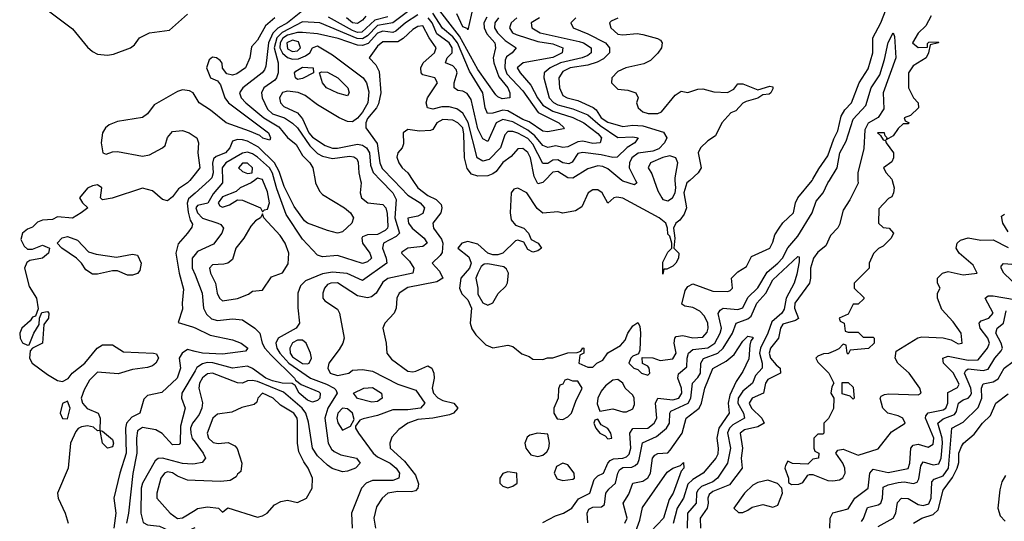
# Model space of a CAD drawing. Header units: inches. Extents: x 2601682 to 2755810, y 449311 to 584050.
# Tile 65 of 256: x 2639299 to 2643235, y 468637 to 470643. Entities that reach past the tile are written whole.
import ezdxf

# ---------------------------------------------------------------- set-up
doc = ezdxf.new("R2010")
doc.units = ezdxf.units.IN
doc.header["$MEASUREMENT"] = 0
for name, color, linetype in [('C6436', 7, 'Continuous'), ('C6437', 7, 'Continuous'), ('C6446', 7, 'Continuous'), ('C6447', 7, 'Continuous')]:
    doc.layers.add(name, color=color, linetype=linetype)

msp = doc.modelspace()

# ---------------------------------------------------------------- linework, layer by layer
at = {"layer": 'C6436', "color": 2}
for points, elevation in [([(2639978.6, 470000), (2639970.4, 469990), (2639933.8, 469966.2), (2639910, 469934), (2639890, 469919), (2639870, 469924), (2639830, 469959), (2639790, 469969.4), (2639669.3, 469929.3), (2639630, 469922), (2639622, 469930), (2639628, 469970), (2639610, 469982), (2639590, 469979), (2639570, 469969), (2639538.8, 469930), (2639550, 469911.3), (2639571.3, 469890), (2639544.7, 469870), (2639510, 469849.2), (2639450, 469854), (2639430, 469844), (2639390, 469841.2), (2639370, 469832.7), (2639350, 469813.2), (2639330, 469805.2), (2639311, 469790), (2639303.6, 469763.6), (2639316.9, 469736.9), (2639330, 469724.7), (2639350, 469726), (2639390, 469741), (2639418, 469730), (2639414, 469710), (2639390.8, 469690), (2639339.8, 469680.2), (2639328.1, 469671.9), (2639318.4, 469650), (2639336.7, 469576.7), (2639366, 469530), (2639372.7, 469487.3), (2639362, 469458), (2639350, 469454), (2639341.4, 469438.6), (2639308, 469410), (2639299.1, 469390), (2639300.5, 469370), (2639310, 469351), (2639330, 469341), (2639337.2, 469342.8), (2639355.3, 469390), (2639376.4, 469423.6), (2639378, 469450), (2639387.3, 469472.7), (2639410, 469476), (2639416, 469470), (2639414, 469450), (2639395.3, 469424.7), (2639390.4, 469349.6), (2639350.4, 469329.6), (2639340.9, 469319.1), (2639338, 469290), (2639349.2, 469269.2), (2639410, 469224.4), (2639450, 469200.5), (2639470, 469196.3), (2639492.5, 469207.5), (2639509.2, 469230), (2639559, 469270), (2639609, 469330), (2639630, 469342.8), (2639670, 469342.8), (2639714.6, 469314.6), (2639834, 469310), (2639846.4, 469306.4), (2639853.4, 469290), (2639842.8, 469270), (2639830, 469259.3), (2639810, 469252.3), (2639750, 469244.5), (2639692.8, 469227.2), (2639610, 469233.2), (2639578, 469202), (2639557, 469163), (2639544.9, 469130), (2639550.4, 469110), (2639568.7, 469088.7), (2639613, 469070), (2639620.3, 469050), (2639619.8, 469000.2), (2639610, 468999), (2639593.8, 469013.8), (2639570, 469018.4), (2639545.8, 469014.2), (2639532.4, 469007.6), (2639523.7, 468996.3), (2639502.4, 468950), (2639492.6, 468850), (2639450.7, 468750), (2639452.7, 468730), (2639480.5, 468670), (2639492.7, 468630)], 2), ([(2640000, 469949.9), (2639973.7, 469926.3), (2639969.2, 469909.2), (2639972.8, 469872.8), (2639981.1, 469841.1), (2639990, 469826), (2639986.8, 469813.2), (2639970, 469788.7), (2639933.2, 469746.8), (2639923, 469710), (2639937, 469630), (2639954.2, 469565.8), (2639948, 469510), (2639950, 469486), (2639932.7, 469432.7), (2639990, 469414.9), (2640000, 469410.1)], 6), ([(2640000, 469703.7), (2639988.8, 469690), (2639988.9, 469650), (2640000, 469622.1)], 10), ([(2640000, 469316.7), (2639970, 469323.6), (2639948, 469310), (2639936.3, 469290), (2639941.6, 469250), (2639928, 469210), (2639867.7, 469152.3), (2639810, 469140.5), (2639794.7, 469125.3), (2639778.7, 469070), (2639747.1, 469052.9), (2639725.7, 469030), (2639722, 469010), (2639724.9, 468910), (2639699.5, 468830), (2639675.5, 468730), (2639683.1, 468670), (2639676.1, 468610)], 6), ([(2640000, 469239.2), (2639947.2, 469150), (2639945.3, 469130), (2639960.4, 469090), (2639942, 469018), (2639940.7, 468950), (2639936.1, 468943.9), (2639910, 468942.9), (2639868.7, 468988.7), (2639842.9, 469002.9), (2639790, 469012.6), (2639770, 468999.3), (2639765.5, 468970), (2639767.9, 468910), (2639751.2, 468828.8), (2639734.7, 468670), (2639726.3, 468630)], 10), ([(2640000, 469042.7), (2639990, 469029.4), (2639982.4, 469010), (2639982.8, 468990), (2639988.7, 468968.7), (2640000, 468953.5)], 14), ([(2640000, 468867.1), (2639990, 468865.4), (2639950, 468868.6), (2639870.3, 468889.7), (2639852.3, 468887.7), (2639841.1, 468878.9), (2639790.3, 468790), (2639784.7, 468770), (2639783.1, 468670), (2639792.3, 468632.3), (2639810, 468623.1), (2639858, 468618), (2639910, 468594), (2639930, 468590.3), (2639970, 468598.3), (2640000, 468611.8)], 14), ([(2640000, 468800.8), (2639970, 468802), (2639930, 468817.6), (2639910, 468831.1), (2639890, 468835.4), (2639877.3, 468830), (2639863.1, 468810), (2639847.3, 468750), (2639847.3, 468730), (2639900.7, 468670), (2639930, 468648.7), (2639950, 468650.5), (2640000, 468682.1)], 18)]:
    msp.add_lwpolyline(points, dxfattribs=dict(at, elevation=elevation))
at = {"layer": 'C6436', "color": 2, "elevation": 2}
for points in [[(2639686.6, 469693.4), (2639750, 469704.7), (2639770, 469702), (2639784.7, 469670), (2639779.6, 469640.4), (2639770, 469628.7), (2639750, 469622), (2639730, 469622), (2639690, 469639), (2639670, 469639.3), (2639610, 469625.2), (2639590, 469625.2), (2639563.3, 469643.3), (2639546, 469670), (2639526, 469690), (2639468, 469730), (2639448.7, 469750), (2639469.1, 469770.9), (2639490, 469776), (2639530, 469760.7), (2639574.7, 469714.7), (2639605.3, 469705.3)], [(2639490, 469118), (2639470, 469108.7), (2639460.5, 469070), (2639470, 469047.7), (2639490, 469046.8), (2639500.9, 469090)], [(2639650, 468929.3), (2639629.6, 468950), (2639620.4, 468999.6), (2639630, 468998), (2639670, 468964.7), (2639674.4, 468950), (2639670, 468935.3)]]:
    msp.add_lwpolyline(points, close=True, dxfattribs=at)
at = {"layer": 'C6437', "color": 2, "elevation": 2}
for points in [[(2639398.8, 470690), (2639510, 470606.4), (2639570, 470532.7), (2639590, 470516.4), (2639610, 470505.3), (2639650, 470501.3), (2639674.5, 470505.5), (2639742, 470530), (2639757.5, 470542.5), (2639778, 470570), (2639818, 470590), (2639898.4, 470601.6), (2639970, 470664.7)], [(2640000, 470336.8), (2639992, 470350), (2639978.2, 470358.2), (2639950, 470362.4), (2639930, 470356.2), (2639837.2, 470302.8), (2639810, 470266.6), (2639790, 470251.8), (2639690, 470235.4), (2639657.3, 470222.7), (2639642.4, 470210), (2639630.4, 470190), (2639624.4, 470150), (2639631.1, 470111.1), (2639644.7, 470104.7), (2639670, 470114.8), (2639690, 470116.3), (2639790, 470097.1), (2639818, 470102), (2639869.6, 470130.4), (2639880.2, 470139.8), (2639890, 470171.3), (2639910, 470196.3), (2639950, 470200.5), (2639976, 470190), (2640000, 470174.4)], [(2640000, 470026.3), (2639978.6, 470000)]]:
    msp.add_lwpolyline(points, dxfattribs=at)
at = {"layer": 'C6446', "color": 2}
for points, elevation in [([(2640110, 470000), (2640110.4, 469990), (2640072.7, 469947.3), (2640050.7, 469909.3), (2640010, 469900.5), (2640002.8, 469890), (2640009.2, 469870), (2640029.5, 469849.6), (2640091.3, 469830), (2640103.4, 469823.4), (2640114, 469810), (2640107.7, 469790), (2640074.3, 469745.7), (2640010, 469715.8), (2640000, 469703.7)], 10), ([(2640056, 470000), (2640000, 469949.9)], 6), ([(2640743, 470000), (2640790, 469950.3), (2640804.3, 469924.3), (2640799, 469850), (2640817.6, 469790), (2640804.4, 469775.6), (2640753.4, 469750), (2640749, 469730), (2640764.6, 469690), (2640766.4, 469670), (2640670, 469600.7), (2640607.6, 469627.6), (2640550, 469633.5), (2640510, 469627.1), (2640441.3, 469598.7), (2640421.3, 469578.7), (2640410.5, 469550), (2640410.6, 469490.6), (2640418, 469430), (2640404, 469410), (2640332.7, 469370), (2640323.1, 469350), (2640326.5, 469330), (2640338.6, 469310), (2640374.4, 469270), (2640461.3, 469210), (2640526.1, 469186.1), (2640556.3, 469170), (2640562.3, 469162.3), (2640568.4, 469150), (2640531.3, 469090), (2640518.5, 469050), (2640531.8, 468950), (2640545.1, 468925.1), (2640555.6, 468915.6), (2640583.1, 468903.1), (2640646, 468890), (2640660.7, 468870), (2640641, 468850), (2640610, 468836.9), (2640590, 468835.1), (2640548.5, 468848.4), (2640530, 468860.9), (2640490, 468898.4), (2640469.7, 468930), (2640453.4, 469033.4), (2640442.4, 469070), (2640428.6, 469090), (2640353.1, 469153.1), (2640250, 469195.5), (2640230, 469200.5), (2640210, 469198.4), (2640190, 469189.6), (2640170, 469191.2), (2640070, 469229.7), (2640050, 469226.3), (2640030, 469211.3), (2640018.3, 469190), (2640014.6, 469170), (2640030.3, 469110.3), (2640027.4, 469090), (2640016, 469064), (2640000, 469042.7)], 14), ([(2640238, 470000), (2640224.7, 469990), (2640181, 469970), (2640164.1, 469955.9), (2640110, 469935.1), (2640093, 469910), (2640099.1, 469899.1), (2640110, 469893), (2640137.4, 469902.6), (2640170, 469922.8), (2640190, 469921), (2640262, 469890), (2640270, 469874), (2640278, 469882), (2640290, 469884.7), (2640297, 469910), (2640290, 469955.3), (2640271.6, 470000)], 14), ([(2640661.8, 470000), (2640664, 469990), (2640660.7, 469950), (2640664.9, 469930), (2640690.3, 469910.4), (2640750, 469904.4), (2640763.1, 469890), (2640767.9, 469867.9), (2640770, 469818), (2640768.9, 469810), (2640759.6, 469800.4), (2640730, 469784.2), (2640690, 469782.4), (2640670, 469775.1), (2640666.7, 469770), (2640669.1, 469749.1), (2640699.3, 469710), (2640705.5, 469690), (2640690, 469674.5), (2640670, 469668.2), (2640570, 469700.5), (2640510, 469695.1), (2640490, 469701.2), (2640430, 469766), (2640364, 469864), (2640326.8, 469966.7), (2640317.9, 470000)], 10), ([(2640480.1, 470000), (2640482, 469990), (2640497.1, 469957.1), (2640510, 469944.2), (2640597.3, 469890), (2640622, 469870), (2640633.4, 469850), (2640626.8, 469830), (2640590, 469795.3), (2640570, 469789.3), (2640530, 469799.5), (2640450, 469829.7), (2640438.2, 469838.2), (2640395.7, 469895.7), (2640356, 469976), (2640348, 470000)], 6), ([(2640794, 470000), (2640850, 469941.1), (2640899.3, 469910), (2640917, 469890), (2640910, 469868.2), (2640890, 469856.9), (2640851.1, 469848.9), (2640853.4, 469830), (2640868.5, 469810), (2640915.8, 469770), (2640927.7, 469750), (2640910, 469736.2), (2640850.5, 469729.5), (2640826.4, 469713.6), (2640824.9, 469710), (2640857.3, 469677.3), (2640874.9, 469650), (2640870.8, 469630), (2640770, 469607.6), (2640750, 469594), (2640723.8, 469550), (2640704.8, 469535.2), (2640688.8, 469531.2), (2640650, 469538.3), (2640570, 469590.8), (2640542.8, 469590), (2640530, 469584.2), (2640517, 469570), (2640510.3, 469550), (2640510.5, 469530), (2640518.4, 469518.4), (2640570, 469486), (2640577.1, 469470), (2640596, 469370), (2640591, 469350), (2640576.3, 469323.7), (2640534.8, 469270), (2640530.7, 469250), (2640540.7, 469230), (2640570, 469219.5), (2640615.3, 469230), (2640630, 469241), (2640670, 469244), (2640710, 469237.1), (2640810, 469185.3), (2640882, 469162), (2640918.4, 469110), (2640901, 469090), (2640850, 469082.4), (2640790, 469083.5), (2640730, 469059.7), (2640672.7, 469047.3), (2640658.8, 469041.2), (2640642, 469018), (2640642, 469010), (2640653.4, 468990), (2640712.2, 468910), (2640730, 468894.9), (2640780.4, 468870), (2640804.2, 468850), (2640816.9, 468830), (2640814.4, 468810), (2640790, 468800.4), (2640710, 468800.5), (2640684, 468790), (2640664.9, 468770), (2640626, 468670), (2640627.7, 468610)], 18), ([(2640870.5, 470000), (2640890.5, 469970), (2640930, 469940.3), (2640963.9, 469923.9), (2640983.8, 469903.8), (2640986.4, 469890), (2640982.4, 469870), (2640950.7, 469830), (2640953.4, 469810), (2640985.8, 469765.8), (2640990.2, 469750), (2640987.7, 469712.3), (2640980.3, 469699.7), (2640947.7, 469670), (2640977.7, 469637.7), (2640990.5, 469610), (2640965.9, 469594.2), (2640850, 469572.6), (2640816.3, 469550), (2640806, 469530), (2640803.8, 469490), (2640796.3, 469470), (2640758, 469430), (2640751, 469410), (2640764, 469350), (2640766, 469310), (2640785.2, 469285.3), (2640850, 469238), (2640870, 469234.4), (2640882.7, 469237.3), (2640930, 469259.1), (2640946, 469250), (2640954.9, 469230), (2640955.8, 469210), (2640947.4, 469170), (2640952.7, 469150), (2640970, 469130.5), (2640990, 469119.5), (2641034.8, 469110), (2641050.4, 469090), (2641033.4, 469070), (2641016.7, 469063.3), (2640950.3, 469049.7), (2640890, 469044.7), (2640851, 469030), (2640815.2, 469004.8), (2640786.7, 468973.3), (2640778, 468950), (2640780.4, 468930), (2640837.6, 468877.6), (2640881.7, 468821.7), (2640893.7, 468786.3), (2640890.9, 468769.1), (2640881, 468759), (2640864.9, 468755.1), (2640810, 468756.4), (2640770.4, 468749.6), (2640747.7, 468730), (2640724.8, 468695.2), (2640714.9, 468650), (2640722, 468610)], 22), ([(2641977.2, 470000), (2641966, 469990), (2641954, 469950), (2641964.7, 469890), (2641955.3, 469864.7), (2641938, 469842), (2641922, 469830), (2641912, 469810), (2641918, 469770), (2641914, 469730), (2641934, 469710), (2641932, 469690), (2641922, 469670), (2641910, 469658), (2641886, 469646), (2641874, 469646), (2641870, 469626), (2641870, 469674), (2641890, 469714), (2641906, 469730), (2641906, 469750), (2641898, 469778), (2641890, 469786), (2641889, 469810), (2641882, 469830), (2641855.3, 469850), (2641710, 469929), (2641686.4, 469933.6), (2641674, 469930), (2641650, 469908.7), (2641628, 469950), (2641610, 469962), (2641590, 469962), (2641572, 469950), (2641545.8, 469894.2), (2641520.7, 469879.3), (2641470, 469869.2), (2641450, 469874), (2641390, 469869.6), (2641367.4, 469887.4), (2641325.6, 469950), (2641290, 469969.6), (2641274.6, 469965.4), (2641263, 469950), (2641259.1, 469870), (2641263, 469843), (2641280.7, 469820.7), (2641314.8, 469810), (2641333.4, 469790), (2641343.5, 469763.5), (2641371.3, 469750), (2641384.7, 469730), (2641370, 469719), (2641350, 469714), (2641330, 469724), (2641314, 469754), (2641290, 469762), (2641281, 469759), (2641230.7, 469710), (2641210, 469702.6), (2641190, 469702.2), (2641169.8, 469709.8), (2641130, 469745.1), (2641090, 469755.6), (2641066, 469750), (2641051, 469730), (2641094.1, 469694.1), (2641104, 469670), (2641097.3, 469650), (2641062.7, 469610), (2641056.5, 469570), (2641066.4, 469546.4), (2641090, 469523), (2641104.4, 469490), (2641099.5, 469430), (2641106.1, 469406.1), (2641122.6, 469382.6), (2641162.3, 469342.3), (2641190, 469330.4), (2641250, 469342), (2641270, 469336.3), (2641306.4, 469306.4), (2641336, 469296), (2641350, 469286), (2641390, 469284.7), (2641409.1, 469290.9), (2641430, 469291), (2641490, 469311.3), (2641527.3, 469312.7), (2641542, 469318), (2641550, 469331.3), (2641554, 469330), (2641554, 469310), (2641538, 469302), (2641534, 469270), (2641570, 469254), (2641590, 469254), (2641606, 469270), (2641630, 469282), (2641649.5, 469310.5), (2641700.2, 469339.8), (2641718.7, 469361.3), (2641729.6, 469390), (2641750, 469418.8), (2641770, 469432), (2641777.3, 469417.3), (2641780.7, 469390), (2641778, 469322), (2641772.7, 469307.3), (2641750, 469298), (2641742, 469290), (2641734, 469270), (2641754, 469250), (2641770, 469244.7), (2641784.7, 469230), (2641810, 469222), (2641818, 469230), (2641815.3, 469250), (2641810, 469258), (2641788.4, 469268.4), (2641787.3, 469292.7), (2641830, 469290.7), (2641859.8, 469279.8), (2641910, 469286.7), (2641922.9, 469310), (2641914.5, 469350), (2641917.2, 469370), (2641923.6, 469376.4), (2641950, 469380.4), (2641990, 469370.4), (2642030, 469373), (2642046.5, 469393.5), (2642051.1, 469410), (2642049.6, 469430), (2642037, 469457), (2642017.7, 469477.7), (2641990, 469491.8), (2641957.2, 469497.2), (2641945.6, 469505.6), (2641959.6, 469560.4), (2641970, 469576), (2641990, 469586.8), (2642070, 469558), (2642130, 469556), (2642139.3, 469560.7), (2642148.7, 469570), (2642144, 469610), (2642170, 469634.8), (2642203.7, 469656.3), (2642223.7, 469696.3), (2642298, 469730), (2642310, 469754), (2642317.2, 469782.8), (2642335.3, 469810), (2642349.5, 469830.5), (2642392, 469870), (2642399.5, 469910), (2642409.4, 469930), (2642466.2, 470000)], 26), ([(2641397.9, 470000), (2641390, 469991.8), (2641370, 469986.6), (2641363.7, 470000)], 22), ([(2641390, 468632.4), (2641440.7, 468659.3), (2641473.2, 468670), (2641506.6, 468690), (2641533, 468727), (2641578, 468750), (2641595.6, 468804.4), (2641610, 468819.3), (2641632.3, 468830), (2641649.6, 468870), (2641659.4, 468880.6), (2641672.9, 468887.1), (2641710, 468890.2), (2641724.7, 468895.3), (2641735, 468905), (2641741.8, 468930), (2641737.4, 468990), (2641750, 469008.2), (2641810, 469009), (2641835.6, 469030), (2641846.3, 469050), (2641840.5, 469110), (2641849.2, 469130), (2641910, 469122.7), (2641934, 469130), (2641945.3, 469150), (2641943.8, 469170), (2641929.7, 469210), (2641933.1, 469226.9), (2641965.3, 469254.7), (2641966.8, 469290), (2641972.6, 469310), (2641990, 469323.6), (2642050, 469330.2), (2642077.3, 469350), (2642099.2, 469390), (2642103.9, 469410), (2642091.3, 469468.7), (2642099.1, 469480.9), (2642111, 469489), (2642170, 469483.9), (2642190, 469490.4), (2642210, 469532.4), (2642250, 469570.3), (2642286.8, 469633.2), (2642330, 469669.1), (2642347.6, 469690), (2642369.9, 469730.1), (2642410, 469777), (2642466.2, 469870), (2642482.9, 469917.1), (2642510.9, 469950), (2642529.8, 469990.2), (2642535.9, 470000)], 22), ([(2641760.9, 470000), (2641766, 469990), (2641756.7, 469983.3), (2641710, 469996.9), (2641706.2, 470000)], 22), ([(2641835.5, 470000), (2641850, 469958), (2641865.5, 469930), (2641870, 469924), (2641890, 469918.8), (2641908.7, 469930), (2641919, 469950), (2641922, 469970), (2641919.7, 470000)], 26), ([(2642649.9, 470000), (2642650.2, 469989.8), (2642617.8, 469922.2), (2642590, 469880.7), (2642576.3, 469823.7), (2642569.1, 469810.9), (2642540.4, 469779.6), (2642521.8, 469738.2), (2642490, 469714), (2642471.5, 469690), (2642459.6, 469650), (2642460.3, 469610), (2642455.5, 469590), (2642398, 469510), (2642396, 469490), (2642411.8, 469448.2), (2642400.4, 469439.6), (2642350, 469425.6), (2642339.6, 469410), (2642332.2, 469370), (2642299.6, 469330), (2642295.2, 469310), (2642299.6, 469290), (2642322.3, 469262.3), (2642339.1, 469250), (2642340.7, 469230), (2642290, 469204.2), (2642279.6, 469190), (2642272.7, 469150), (2642226.4, 469130), (2642214.9, 469110), (2642224, 469090), (2642265.3, 469050), (2642275.5, 469030), (2642250, 469014.3), (2642196.9, 469003.1), (2642178.7, 468990), (2642187.9, 468930), (2642182.6, 468890), (2642186.7, 468850), (2642136.5, 468783.5), (2642070, 468756.1), (2642055.5, 468744.5), (2642049.1, 468730), (2642051.5, 468710), (2642046.7, 468690), (2642019.6, 468650), (2642020.8, 468610)], 22), ([(2642786.7, 470000), (2642794, 469970), (2642792, 469950), (2642784.7, 469935.3), (2642771.6, 469928.4), (2642732.7, 469887.3), (2642732, 469830), (2642750, 469812), (2642774, 469810), (2642792, 469790), (2642782, 469770), (2642750, 469738), (2642731.6, 469728.4), (2642711.6, 469708.4), (2642694, 469670), (2642694, 469650), (2642634, 469590), (2642634, 469570), (2642672.7, 469532.7), (2642672.7, 469527.3), (2642650, 469506), (2642630, 469506), (2642610, 469466), (2642574, 469450), (2642578, 469438), (2642594, 469430), (2642598, 469398), (2642610, 469394), (2642650, 469394), (2642670, 469374), (2642710, 469374), (2642714, 469370), (2642714, 469350), (2642691.6, 469328.4), (2642618, 469322), (2642610, 469306), (2642606, 469310), (2642602, 469342), (2642590, 469346), (2642572.7, 469327.3), (2642559.6, 469320.4), (2642531.6, 469308.4), (2642512.7, 469307.3), (2642490, 469298), (2642482, 469290), (2642490, 469274), (2642534, 469230), (2642554, 469190), (2642545.4, 469174.6), (2642542, 469150), (2642554, 469130), (2642551.6, 469088.4), (2642532, 469048), (2642514, 469030), (2642514, 468990), (2642510, 468986), (2642490, 468986), (2642474, 468970), (2642474, 468930), (2642478, 468918), (2642494, 468910), (2642492, 468890), (2642470, 468886), (2642450, 468866), (2642388.7, 468868.7), (2642370, 468878), (2642359.6, 468860.4), (2642358, 468850), (2642372, 468810), (2642372.7, 468792.7), (2642384.7, 468784.7), (2642414, 468786), (2642430, 468792), (2642450, 468822), (2642456.4, 468823.6), (2642470, 468824.7), (2642530, 468800.7), (2642550, 468798.8), (2642576.5, 468803.5), (2642589.2, 468810.8), (2642599, 468830), (2642597.2, 468850), (2642589.2, 468870), (2642562, 468910), (2642570, 468922), (2642590, 468926), (2642650, 468901.6), (2642730, 468926.8), (2642784.5, 468995.5), (2642839, 469030), (2642828.7, 469050), (2642810, 469059.3), (2642769.3, 469069.3), (2642749.3, 469089.3), (2642738, 469130), (2642743.1, 469136.9), (2642755.3, 469144.7), (2642773.6, 469146.4), (2642890, 469142.8), (2642902, 469150), (2642897.2, 469170), (2642854, 469230), (2642809, 469270), (2642799, 469290), (2642803.1, 469316.9), (2642889, 469371), (2642904.7, 469375.3), (2642990.9, 469370.9), (2643022.8, 469362.8), (2643050, 469347.3), (2643066, 469350), (2643062, 469390), (2643030, 469435.3), (2642984.7, 469484.7), (2642968, 469530), (2642968, 469550), (2642978, 469570), (2642968, 469590), (2642968, 469610), (2642988, 469630), (2643010, 469636), (2643070, 469622.8), (2643126, 469630), (2643110, 469662), (2643054, 469710), (2643042, 469730), (2643046, 469750), (2643059, 469761), (2643090, 469771.3), (2643141.1, 469761.1), (2643190, 469762.8), (2643250, 469732)], 26), ([(2643250, 469795.3), (2643229.3, 469829.3), (2643223.1, 469856.9), (2643235.3, 469864.7)], 26), ([(2641569.4, 468630.6), (2641567.8, 468670), (2641574, 468686), (2641590, 468693.7), (2641624.5, 468695.5), (2641636.3, 468703.7), (2641642.4, 468750), (2641653.9, 468766.1), (2641681.3, 468790), (2641689.8, 468830.2), (2641697, 468843), (2641710, 468852.3), (2641746, 468854), (2641759.8, 468860.2), (2641769.8, 468870.2), (2641775.4, 468884.6), (2641788.8, 468951.2), (2641844.1, 468975.9), (2641884.7, 469010), (2641896.9, 469030), (2641897.4, 469070), (2641902.2, 469077.8), (2641971.1, 469110), (2641981.4, 469130), (2641988.2, 469190), (2642010, 469212.4), (2642019.8, 469230), (2642022, 469270), (2642032.1, 469287.9), (2642089.9, 469310.1), (2642110.6, 469329.4), (2642148.4, 469390), (2642162.7, 469430), (2642210, 469446.3), (2642222.5, 469457.5), (2642245.1, 469510), (2642281.5, 469550), (2642310, 469603.1), (2642410, 469696), (2642414.4, 469694.4), (2642414.9, 469674.9), (2642406, 469626), (2642394.3, 469590), (2642363.2, 469530), (2642354.2, 469485.8), (2642346, 469470), (2642305.6, 469434.4), (2642290.2, 469390), (2642260.2, 469330), (2642256.8, 469310), (2642266.7, 469270), (2642267, 469250), (2642240.2, 469219.8), (2642228.7, 469190), (2642190, 469157.7), (2642171.3, 469130), (2642169.4, 469109.4), (2642192.7, 469070), (2642196.4, 469050), (2642150, 469023.1), (2642136.1, 469010), (2642128.6, 468991.4), (2642140.2, 468930), (2642128.8, 468870), (2642088.8, 468810), (2642070, 468794.7), (2642024.4, 468775.6), (2642010, 468762), (2642004, 468750), (2642002.6, 468710), (2641968.7, 468670), (2641966.7, 468610)], 18), ([(2643290, 469574.5), (2643232.8, 469630), (2643221.6, 469650), (2643222.4, 469657.6), (2643232, 469668), (2643350, 469659.2)], 22), ([(2640000, 469622.1), (2640028.7, 469550), (2640034, 469490), (2640045.2, 469465.3), (2640066.3, 469446.3), (2640090, 469440.3), (2640150, 469446.7), (2640190, 469443), (2640239.1, 469410), (2640259.3, 469390), (2640268.9, 469350), (2640278.5, 469330), (2640302.6, 469302.6), (2640398, 469210), (2640401.3, 469201.3), (2640423.7, 469183.7), (2640495, 469155), (2640500.4, 469150), (2640499.3, 469130), (2640490, 469119.5), (2640470, 469113.6), (2640450, 469121.1), (2640415.6, 469150), (2640399.7, 469179.7), (2640388.2, 469188.2), (2640348.7, 469190), (2640310, 469198.8), (2640283.1, 469210), (2640230, 469248.7), (2640210, 469256.8), (2640150, 469249.7), (2640070.6, 469270.6), (2640048.5, 469271.5), (2640030, 469266.2), (2640007.7, 469252.3), (2640000, 469239.2)], 10), ([(2642536.9, 468610), (2642538.9, 468650), (2642549.7, 468670.3), (2642610, 468687.3), (2642636.9, 468730), (2642690.8, 468769.2), (2642696.9, 468830), (2642710, 468846), (2642770, 468832), (2642850, 468848.7), (2642857.6, 468870), (2642861.3, 468930), (2642870, 468941.6), (2642890, 468944.9), (2642930, 468933.7), (2642950, 468944.9), (2642953.5, 468970), (2642919.6, 469050), (2642921.7, 469058.3), (2642929.8, 469070.2), (2642990, 469082.8), (2643001.3, 469090), (2643008.5, 469110), (2643008.4, 469151.6), (2643048, 469172), (2643054.1, 469185.9), (2643030.5, 469230.5), (2642991.8, 469270), (2642989.2, 469290), (2643010, 469296.9), (2643090, 469281.8), (2643130, 469283.1), (2643168, 469330), (2643176, 469350), (2643168.4, 469370), (2643138.9, 469410), (2643134.5, 469430), (2643141.7, 469438.3), (2643173.2, 469450), (2643189.6, 469470), (2643158, 469530), (2643170, 469538.4), (2643190, 469539), (2643275.6, 469524.5)], 22), ([(2642663.8, 468636.2), (2642672.1, 468647.9), (2642687.3, 468692.8), (2642730, 468702.4), (2642740.9, 468710), (2642748, 468730), (2642750, 468773), (2642770, 468783.1), (2642810, 468792.6), (2642834.4, 468794.4), (2642871.2, 468788.8), (2642886.2, 468793.8), (2642892.8, 468807.2), (2642900.9, 468859.1), (2642910, 468874.9), (2642950, 468862.8), (2642973.1, 468866.9), (2642982.4, 468890), (2642988.2, 468950), (2642986.8, 468970), (2642968.8, 469030), (2642990, 469047.1), (2643035.7, 469064.3), (2643043.7, 469076.3), (2643051.8, 469110), (2643070, 469122.6), (2643090.8, 469129.2), (2643099.6, 469140.4), (2643103.1, 469150), (2643100.3, 469170), (2643075.8, 469230), (2643080.3, 469239.7), (2643090, 469246.7), (2643150, 469239.7), (2643170, 469245.3), (2643196.3, 469290), (2643221.8, 469318.2), (2643227.1, 469330), (2643221.8, 469350), (2643201, 469390), (2643206, 469410), (2643230.9, 469430), (2643241.8, 469478.2)], 18), ([(2640000, 469410.1), (2640061, 469381), (2640150, 469363), (2640184.7, 469350), (2640210.8, 469329.2), (2640202, 469318), (2640110, 469305.7), (2640029.8, 469309.8), (2640000, 469316.7)], 6), ([(2641718.4, 468630), (2641727.8, 468650), (2641711.6, 468710), (2641734.5, 468745.5), (2641749.5, 468790), (2641790, 468798), (2641810, 468810.5), (2641821.1, 468830), (2641828.2, 468890), (2641838.3, 468901.7), (2641850, 468908.2), (2641889.6, 468910.4), (2641898.8, 468921.2), (2641946.6, 468990), (2641962.9, 469050), (2642015.1, 469090), (2642024, 469110), (2642038, 469170), (2642070, 469247.7), (2642122.9, 469277.1), (2642155.5, 469304.5), (2642190, 469357.3), (2642210, 469377.3), (2642230, 469374), (2642230.4, 469370.4), (2642221.6, 469358.4), (2642218, 469342), (2642213.8, 469286.2), (2642190, 469236), (2642163.2, 469196.8), (2642138.2, 469141.8), (2642131.2, 469110), (2642135.6, 469070), (2642093.2, 469010), (2642085.5, 468970), (2642091.5, 468930), (2642090, 468906), (2642082, 468890), (2642030.4, 468830), (2641990, 468804.7), (2641970, 468785.6), (2641952.7, 468730), (2641927.3, 468690), (2641911.8, 468628.2)], 14), ([(2642730, 468616.3), (2642790.9, 468649.1), (2642801.6, 468670), (2642808.2, 468711.8), (2642824, 468730), (2642850, 468728), (2642890, 468704.2), (2642910, 468700.3), (2642933, 468707), (2642942.7, 468730), (2642944.8, 468795.3), (2642954.5, 468805.5), (2642990, 468819), (2643011.6, 468850), (2643024.5, 469010), (2643070, 469033.7), (2643130, 469092.2), (2643145, 469130), (2643143.1, 469170), (2643150, 469187.3), (2643190, 469194.3), (2643210, 469206.7), (2643233.6, 469250), (2643270, 469275.5)], 14), ([(2640000, 468682.1), (2640010, 468688.4), (2640050, 468695.5), (2640094, 468690), (2640110, 468674), (2640131.1, 468691.1), (2640250, 468654), (2640270, 468658.8), (2640288.7, 468670), (2640317.5, 468702.5), (2640343.2, 468716.8), (2640370, 468721), (2640410, 468712), (2640446, 468730), (2640468, 468770), (2640469, 468810), (2640452.3, 468850), (2640434.3, 468874.3), (2640414.5, 468914.5), (2640409.5, 468950), (2640410, 469038), (2640408, 469050), (2640394.7, 469070), (2640342, 469102), (2640312, 469130), (2640270, 469149), (2640251, 469130), (2640246.4, 469113.6), (2640236, 469104), (2640187.7, 469092.3), (2640147.1, 469072.9), (2640090, 469065.1), (2640070.6, 469050), (2640048.2, 468990), (2640053.4, 468970), (2640072.5, 468952.5), (2640091.8, 468948.2), (2640132.8, 468952.8), (2640159.3, 468939.3), (2640167.9, 468927.9), (2640186.8, 468870), (2640183.6, 468836.4), (2640170, 468826), (2640164.7, 468815.3), (2640139.8, 468800.2), (2640103.5, 468796.5), (2640000, 468800.8)], 18), ([(2642872.3, 468630), (2642905.2, 468650), (2642950, 468663.6), (2642970, 468683.1), (2642990, 468762), (2643027.6, 468812.4), (2643046.3, 468850), (2643052.4, 468872.4), (2643052.8, 468910), (2643063.3, 468936.7), (2643072.3, 468950), (2643114, 468986), (2643147.3, 469030), (2643179.3, 469060.7), (2643201.2, 469110), (2643250, 469146.8)], 10), ([(2640000, 468953.5), (2640032.4, 468910), (2640042, 468890), (2640028.2, 468871.8), (2640000, 468867.1)], 14), ([(2641756.9, 468583.1), (2641778.2, 468641.8), (2641788.3, 468691.7), (2641887.1, 468832.9), (2641909.2, 468850), (2641940.4, 468859.6), (2641952, 468872), (2641954, 468850), (2641943, 468837), (2641911.7, 468750), (2641895.4, 468724.6), (2641872.7, 468650), (2641796.3, 468570)], 10), ([(2643239.4, 468820.6), (2643225.4, 468794.6), (2643217.2, 468762.8), (2643209.1, 468689.1), (2643218.8, 468658.8), (2643238.2, 468638.2)], 10)]:
    msp.add_lwpolyline(points, dxfattribs=dict(at, elevation=elevation))
for points, elevation in [([(2640270, 469866), (2640262, 469850), (2640241.6, 469838.4), (2640223.1, 469816.9), (2640194.4, 469770), (2640163, 469730), (2640150, 469684), (2640130.5, 469669.5), (2640114.9, 469665.1), (2640070, 469662.7), (2640057.3, 469650), (2640061.6, 469630), (2640082.4, 469590), (2640088.9, 469548.9), (2640097.3, 469530), (2640110, 469519.1), (2640170, 469528.7), (2640214, 469546), (2640230, 469558), (2640270, 469562), (2640305.6, 469614.4), (2640350, 469631.3), (2640372.7, 469667.3), (2640374.5, 469710), (2640360.5, 469750), (2640340.4, 469780.4), (2640275.3, 469850)], 14), ([(2641170, 469666.6), (2641155.1, 469664.9), (2641144.1, 469655.9), (2641130.3, 469630), (2641122.4, 469610), (2641130.5, 469570), (2641130, 469546), (2641150, 469510.5), (2641170, 469501.6), (2641190, 469510.8), (2641211.6, 469548.4), (2641242.5, 469577.5), (2641249.6, 469590.4), (2641253.3, 469630), (2641245.6, 469645.6), (2641234.6, 469654.6)], 30), ([(2640410, 469361.5), (2640389.4, 469350.6), (2640378.5, 469330), (2640380.7, 469310), (2640390, 469295.3), (2640430, 469267.5), (2640450, 469267.2), (2640456, 469270), (2640465.1, 469290), (2640461.3, 469310), (2640444.2, 469350), (2640430, 469361.1), (2640421.4, 469361.4)], 18), ([(2641490, 469206), (2641478, 469202), (2641470, 469186), (2641458, 469182), (2641452.7, 469167.3), (2641451.3, 469130), (2641434.8, 469090), (2641434.8, 469070), (2641447.1, 469047.1), (2641470, 469044), (2641490, 469054.8), (2641505.2, 469070), (2641522, 469118), (2641548, 469170), (2641530, 469198), (2641510, 469198)], 26), ([(2641690, 469204), (2641670, 469201.2), (2641640.9, 469179.1), (2641622.8, 469157.2), (2641610.5, 469130), (2641607.3, 469107.3), (2641618, 469078), (2641670, 469086.4), (2641710, 469074.9), (2641724.5, 469075.5), (2641750, 469086.8), (2641756, 469104), (2641755.1, 469130), (2641750, 469142), (2641719, 469170), (2641709.3, 469189.3)], 26), ([(2640706.2, 469113.8), (2640650, 469128), (2640633.2, 469150), (2640675.3, 469170), (2640710, 469171.8), (2640745.5, 469150), (2640747.7, 469130), (2640730, 469116.2)], 14), ([(2642630, 469126), (2642618, 469138), (2642587.3, 469147.3), (2642587.3, 469192.7), (2642610, 469192), (2642630, 469174), (2642634, 469130)], 26), ([(2640590, 469089.4), (2640570.6, 469070), (2640567.4, 469050), (2640570.5, 469030.5), (2640590, 469001), (2640622, 469018), (2640636.4, 469043.6), (2640629.3, 469070), (2640610, 469086.6)], 18), ([(2641610, 469046), (2641598, 469042), (2641594, 469030), (2641602, 469010), (2641618, 468990), (2641639.1, 468979.1), (2641650, 468966.8), (2641666, 468970), (2641662, 468990), (2641650, 469008), (2641623.1, 469023.1)], 26), ([(2641368.9, 468988.9), (2641338.8, 468981.2), (2641327.1, 468972.9), (2641318.8, 468950), (2641322.8, 468930), (2641342.8, 468902.8), (2641370, 468896), (2641390, 468901), (2641405.6, 468914.4), (2641414, 468930), (2641417.2, 468950), (2641410, 468986)], 26), ([(2641470, 468869.4), (2641444.4, 468855.6), (2641435.5, 468830), (2641446.9, 468806.9), (2641470, 468800.3), (2641510, 468806), (2641517.2, 468810), (2641515.1, 468830), (2641490, 468862.7)], 26), ([(2641250, 468835.3), (2641230, 468828), (2641218, 468810), (2641218, 468790), (2641230, 468778), (2641250, 468771.3), (2641270, 468778), (2641288, 468790), (2641286, 468830)], 26), ([(2642290, 468802), (2642250, 468792), (2642230, 468781.2), (2642196.3, 468750), (2642154, 468690), (2642172.7, 468672.7), (2642190, 468672), (2642210, 468682), (2642226.3, 468693.7), (2642270, 468704.7), (2642310, 468694), (2642330, 468702), (2642348, 468750), (2642346, 468770), (2642328.7, 468788.7)], 26)]:
    msp.add_lwpolyline(points, close=True, dxfattribs=dict(at, elevation=elevation))
at = {"layer": 'C6447', "color": 2}
for points, elevation in [([(2641166.3, 470653.7), (2641154.7, 470630), (2641155.2, 470610), (2641166.7, 470586.7), (2641198.5, 470550), (2641200.8, 470530), (2641191.4, 470490), (2641194.7, 470470), (2641214.3, 470414.3), (2641250.3, 470370), (2641258.4, 470350), (2641258, 470330), (2641227.3, 470327.2), (2641210, 470334), (2641202.6, 470342.6), (2641130, 470443.5), (2641056.9, 470576.9), (2640950, 470714.3)], 6), ([(2642466.2, 470000), (2642470, 470004.7), (2642493, 470047), (2642530, 470098.8), (2642553.9, 470166.1), (2642570, 470198), (2642582.3, 470257.7), (2642597.7, 470282.3), (2642623.7, 470310), (2642655.1, 470390), (2642690, 470446), (2642709.6, 470510), (2642709.2, 470570), (2642740.7, 470630), (2642771.5, 470708.5)], 26), ([(2640430, 470678), (2640370, 470630.7), (2640331, 470609), (2640311.4, 470588.6), (2640294.1, 470550), (2640282.9, 470457.1), (2640277.5, 470442.5), (2640267.7, 470430), (2640190.6, 470370), (2640178, 470350), (2640184.4, 470330), (2640203.1, 470310), (2640275.6, 470250), (2640334.4, 470214.4), (2640370, 470172.4), (2640403.7, 470143.7), (2640430, 470100.4), (2640458.4, 470070), (2640470.4, 470050), (2640480.1, 470000)], 6), ([(2640870.1, 470689.9), (2640790, 470630.7), (2640730, 470620.2), (2640690, 470578.3), (2640670, 470566.6), (2640648.1, 470568.1), (2640499.3, 470630), (2640430, 470634.8), (2640348.5, 470591.5), (2640326.5, 470570), (2640316.4, 470530), (2640331.8, 470470), (2640332, 470430), (2640326, 470410), (2640318.6, 470401.4), (2640274.4, 470370), (2640265.3, 470350), (2640268.5, 470330), (2640290, 470285.3), (2640310, 470267.2), (2640358, 470250), (2640390, 470228.8), (2640410, 470210.3), (2640458.7, 470138.7), (2640490, 470107.8), (2640510, 470097.3), (2640550, 470088.4), (2640616.9, 470096.9), (2640634.8, 470094.8), (2640646.6, 470086.6), (2640652.7, 470072.7), (2640655.3, 470030), (2640661.8, 470000)], 10), ([(2640890, 470662.8), (2640841.7, 470630), (2640803.2, 470596.8), (2640790, 470591.7), (2640750, 470597), (2640730, 470589.8), (2640691.7, 470548.3), (2640670, 470539.9), (2640650, 470541.7), (2640572.2, 470567.8), (2640490, 470586.6), (2640430, 470592.1), (2640410, 470591.5), (2640370, 470581), (2640351.4, 470568.6), (2640340.1, 470550), (2640339.3, 470530), (2640349.2, 470509.2), (2640370, 470491.7), (2640390, 470485.2), (2640413, 470487), (2640442.1, 470497.9), (2640458.7, 470510), (2640470, 470531), (2640490, 470539.1), (2640550, 470503.1), (2640672.7, 470410), (2640685.3, 470390), (2640695.2, 470355.2), (2640691.3, 470310), (2640670, 470273), (2640650, 470249.6), (2640630, 470235.1), (2640610, 470236.3), (2640576, 470250), (2640490, 470302.4), (2640439.8, 470339.8), (2640411.7, 470351.7), (2640370, 470356.8), (2640350, 470351.5), (2640337.4, 470330), (2640341.1, 470310), (2640355.6, 470295.6), (2640410.2, 470270.2), (2640430, 470246.4), (2640454.3, 470190), (2640470, 470172.9), (2640519.6, 470139.6), (2640549.4, 470129.4), (2640570, 470129.3), (2640650, 470145.3), (2640670, 470140.9), (2640684.9, 470130), (2640697.2, 470110), (2640701.2, 470061.2), (2640712.4, 470032.4), (2640743, 470000)], 14), ([(2641213.4, 470650), (2641198.5, 470630), (2641196.5, 470610), (2641209.1, 470590), (2641240.1, 470560.1), (2641283, 470530), (2641267.7, 470510), (2641245.4, 470494.6), (2641239.1, 470480.9), (2641238.5, 470450), (2641246.9, 470426.9), (2641310, 470358.9), (2641372.2, 470272.2), (2641454, 470230), (2641474.8, 470210), (2641472.8, 470207.2), (2641410, 470194.3), (2641390, 470197.7), (2641334.9, 470234.9), (2641310, 470244), (2641250, 470278.4), (2641230, 470281.2), (2641189.7, 470269.7), (2641168.5, 470268.5), (2641159.1, 470290), (2641149.8, 470350), (2641097, 470437), (2641048.5, 470550), (2641030, 470574.5), (2640989.4, 470609.4), (2640950, 470669.8)], 10), ([(2641110.5, 470690), (2641090, 470602), (2641087.3, 470607.3), (2641070, 470614), (2641046.3, 470666.3)], 2), ([(2640319.1, 470650), (2640281.3, 470618.7), (2640250, 470561.2), (2640225.5, 470534.5), (2640219.1, 470490), (2640202, 470450), (2640166.8, 470426.8), (2640150, 470421.6), (2640126.6, 470426.6), (2640109.2, 470449.2), (2640108.7, 470468.7), (2640100.4, 470480.4), (2640086, 470490), (2640070, 470493.2), (2640056.9, 470483.1), (2640046, 470450), (2640062, 470410), (2640090, 470398), (2640102, 470382), (2640119.5, 470330), (2640133.7, 470310), (2640293, 470190), (2640301, 470170), (2640298.8, 470161.2), (2640270.5, 470169.5), (2640259.4, 470179.4), (2640217.8, 470197.8), (2640124.5, 470230), (2640061.4, 470281.4), (2640016.2, 470310), (2640000, 470336.8)], 2), ([(2640770, 470654.3), (2640719.3, 470640.7), (2640666.6, 470593.4), (2640650, 470592), (2640630, 470599.2), (2640533.3, 470653.3)], 6), ([(2640682.4, 470657.6), (2640670, 470640.7), (2640650, 470627.4), (2640629.7, 470630), (2640605.4, 470650)], 2), ([(2641377.3, 470650), (2641343.1, 470630), (2641346.4, 470610), (2641379.1, 470590), (2641535.6, 470555.6), (2641553, 470550), (2641583.1, 470530), (2641583.1, 470510), (2641570, 470500.4), (2641546.8, 470490), (2641460.4, 470470), (2641419.3, 470450), (2641395.5, 470430), (2641394.4, 470410), (2641416, 470330), (2641432.5, 470312.5), (2641450, 470302.9), (2641510, 470286), (2641570, 470262), (2641619.5, 470219.5), (2641690, 470171.5), (2641750, 470174.9), (2641770.7, 470170), (2641757.3, 470150), (2641727.4, 470132.6), (2641686.9, 470093.1), (2641670, 470091.3), (2641623, 470103), (2641550, 470112), (2641530, 470107.6), (2641507.3, 470072.7), (2641493.8, 470066.2), (2641470, 470071.1), (2641450, 470082.2), (2641430, 470081), (2641410, 470068.4), (2641390, 470067.8), (2641350, 470145.1), (2641330, 470167.6), (2641290, 470189.8), (2641270, 470196.4), (2641250, 470195.8), (2641237.7, 470182.3), (2641221.1, 470130), (2641176.3, 470083.7), (2641150, 470077.2), (2641127.4, 470090), (2641091.7, 470231.7), (2641070, 470269.7), (2641046.1, 470286.1), (2641015.2, 470295.2), (2640985.9, 470294.2), (2640950, 470285.1), (2640929.3, 470290), (2640924.5, 470310), (2640929.6, 470330), (2640969.4, 470390), (2640959, 470410), (2640910, 470422.7), (2640903.7, 470430), (2640902, 470450), (2640911.8, 470470), (2640956.9, 470510), (2640964.2, 470530), (2640935.6, 470570), (2640910, 470618), (2640890, 470615.4), (2640870, 470603.5), (2640831.9, 470568.1), (2640810, 470554.5), (2640750, 470554.3), (2640730, 470537), (2640696, 470490), (2640722.8, 470462.8), (2640736.5, 470436.5), (2640743.2, 470350), (2640733.8, 470306.2), (2640725.5, 470290), (2640690, 470247.3), (2640682.6, 470230), (2640683.2, 470210), (2640727.4, 470147.4), (2640739.1, 470070), (2640748.2, 470048.2), (2640794, 470000)], 18), ([(2641286.7, 470650), (2641263.8, 470630), (2641256.4, 470610), (2641268.4, 470590), (2641283.5, 470583.5), (2641370, 470556.3), (2641430, 470546.5), (2641470.6, 470530), (2641468, 470510), (2641430, 470492.4), (2641312, 470470), (2641288.2, 470450), (2641299.1, 470430), (2641341.7, 470381.7), (2641368.4, 470330), (2641390, 470301.8), (2641430, 470277.1), (2641510, 470251.9), (2641554.4, 470230), (2641610, 470188), (2641624.4, 470170), (2641618.8, 470150), (2641590, 470147.4), (2641550, 470157.4), (2641530, 470155.1), (2641490, 470134.3), (2641470, 470131.3), (2641442, 470138), (2641410, 470131.3), (2641390, 470140.5), (2641358.7, 470178.7), (2641330, 470201), (2641270, 470234.2), (2641230, 470244.5), (2641203.6, 470230), (2641170, 470156), (2641150, 470166), (2641130, 470206.6), (2641103.3, 470323.3), (2641087.9, 470347.9), (2641070, 470357), (2641050, 470359.5), (2641036, 470370), (2641036.2, 470390), (2641047.6, 470430), (2641043.6, 470443.6), (2641030, 470458), (2641001.2, 470470), (2641007.3, 470490), (2641027.6, 470510), (2641027.3, 470530), (2641015.3, 470550), (2640967.1, 470587.1), (2640948.2, 470630), (2640932.5, 470650)], 14), ([(2641522.4, 470650), (2641502, 470630), (2641510.8, 470610), (2641570, 470586.9), (2641640.4, 470550), (2641656.4, 470530), (2641656.4, 470510), (2641633, 470487), (2641606.8, 470473.2), (2641570, 470460.8), (2641498.8, 470450), (2641470, 470436), (2641454.3, 470410), (2641456.9, 470370), (2641470, 470340.4), (2641487.3, 470330), (2641530, 470320.3), (2641592, 470292.1), (2641603.2, 470283.2), (2641623.8, 470250), (2641650, 470232.9), (2641710, 470216), (2641750, 470221.8), (2641790, 470218.6), (2641873, 470193), (2641885.3, 470170), (2641877, 470150), (2641853.2, 470126.8), (2641830, 470117.7), (2641771, 470109), (2641745.5, 470090), (2641736.5, 470070), (2641735.6, 470050), (2641760.9, 470000)], 22), ([(2641690, 470649.5), (2641662.8, 470637.2), (2641657.3, 470630), (2641662, 470610), (2641690, 470585.3), (2641710, 470582), (2641767.5, 470587.5), (2641790, 470584), (2641848, 470568), (2641861, 470561), (2641866.8, 470550), (2641864, 470530), (2641850.4, 470509.6), (2641819.9, 470480.1), (2641793.7, 470466.3), (2641722, 470450), (2641690, 470436), (2641666, 470410), (2641664.7, 470390), (2641690, 470364.7), (2641730, 470361), (2641762, 470350), (2641771.3, 470330), (2641764.7, 470310), (2641771, 470290), (2641790, 470274.8), (2641811.8, 470268.2), (2641850, 470267.7), (2641864.8, 470275.2), (2641918.6, 470341.4), (2641943.1, 470356.9), (2641970, 470352), (2642010, 470364.7), (2642030, 470366), (2642074, 470354), (2642127.9, 470352.1), (2642154.2, 470365.8), (2642170, 470386), (2642190, 470386), (2642250, 470362), (2642296.9, 470376.9), (2642310, 470374), (2642310, 470366), (2642302, 470350), (2642294.4, 470345.6), (2642270, 470342), (2642250, 470329.2), (2642203.5, 470316.5), (2642190, 470308.7), (2642161, 470279), (2642142, 470270), (2642106, 470230), (2642081, 470179), (2642050, 470159), (2642021, 470130), (2642011.3, 470110), (2642022.8, 470050), (2642010.8, 470030), (2641977.2, 470000)], 26), ([(2642942, 470658), (2642921, 470619), (2642890, 470588.7), (2642867.7, 470550), (2642890, 470531.3), (2642927.3, 470532.7), (2642927.3, 470547.3), (2642932.7, 470552.7), (2642970, 470554), (2642972, 470550), (2642938, 470542), (2642932, 470510), (2642922, 470490), (2642870, 470459), (2642851.3, 470430), (2642852, 470370), (2642871.3, 470330), (2642891, 470310), (2642891.3, 470290), (2642859.8, 470260.2), (2642834, 470250), (2642838, 470238), (2642854, 470230), (2642850, 470226), (2642830, 470226), (2642810, 470208), (2642790, 470178), (2642762, 470162), (2642766, 470170), (2642758, 470178), (2642755.3, 470190), (2642727.3, 470190), (2642739.8, 470179.8), (2642750, 470162), (2642759.6, 470159.6), (2642762, 470150), (2642792, 470110), (2642792, 470090), (2642785.4, 470074.6), (2642752, 470050), (2642762, 470030), (2642785.4, 470005.4), (2642786.7, 470000)], 26), ([(2642535.9, 470000), (2642566.9, 470050), (2642577.6, 470110), (2642603.2, 470156.8), (2642630, 470245.5), (2642680.6, 470299.4), (2642702.6, 470370), (2642736.8, 470423.2), (2642756.1, 470483.9), (2642770, 470552), (2642790, 470591), (2642795.9, 470575.9), (2642801.3, 470490), (2642750.3, 470350), (2642753.3, 470286.7), (2642730, 470251.5), (2642690.9, 470229.1), (2642677.8, 470202.2), (2642672.7, 470127.3), (2642649, 470031), (2642649.9, 470000)], 22), ([(2641363.7, 470000), (2641356.2, 470016.2), (2641340.4, 470090), (2641330, 470111.5), (2641310, 470127.3), (2641290, 470126.6), (2641264, 470096), (2641230, 470071.5), (2641204.2, 470035.8), (2641190, 470026.6), (2641170, 470018.4), (2641130, 470017.6), (2641104.7, 470024.7), (2641088.2, 470048.2), (2641076.9, 470090), (2641074.5, 470185.4), (2641069.8, 470210), (2641051.1, 470231.1), (2641030, 470241.2), (2640990, 470243.9), (2640966.7, 470230), (2640950, 470204), (2640940.7, 470199.3), (2640896.6, 470196.6), (2640850, 470204), (2640831.3, 470190), (2640833.2, 470146.8), (2640827.3, 470130), (2640811, 470110), (2640807.1, 470092.9), (2640814, 470070), (2640827.3, 470050), (2640850.3, 470030.4), (2640870.5, 470000)], 22), ([(2640000, 470174.4), (2640006.8, 470170), (2640014, 470150), (2640011.8, 470110), (2640019.3, 470050), (2640000, 470026.3)], 2), ([(2640348, 470000), (2640335.9, 470035.9), (2640317.4, 470070), (2640253.4, 470133.4), (2640210, 470157.4), (2640190, 470162.7), (2640170, 470164.2), (2640150, 470157.2), (2640139.3, 470130), (2640122, 470110), (2640084.4, 470095.6), (2640073.5, 470086.5), (2640070.2, 470069.8), (2640072.7, 470030), (2640067.2, 470010), (2640056, 470000)], 6), ([(2640317.9, 470000), (2640310, 470029.6), (2640297.1, 470050), (2640250, 470093.3), (2640230, 470106.6), (2640210, 470113.1), (2640189.6, 470109.6), (2640122.7, 470070), (2640108.4, 470050), (2640110, 470000)], 10), ([(2641919.7, 470000), (2641919, 470010), (2641929.4, 470070), (2641921.2, 470090), (2641898, 470098), (2641870, 470092.2), (2641821, 470070), (2641810.8, 470050), (2641826.4, 470026.4), (2641835.5, 470000)], 26), ([(2641706.2, 470000), (2641650, 470047.1), (2641630, 470056.4), (2641610, 470058.9), (2641570, 470046), (2641510, 470009.4), (2641490, 470011.1), (2641450, 470035.6), (2641430, 470033.5), (2641397.9, 470000)], 22), ([(2640271.6, 470000), (2640270, 470004), (2640250, 470009), (2640238, 470000)], 14)]:
    msp.add_lwpolyline(points, dxfattribs=dict(at, elevation=elevation))
for points, elevation in [([(2640390, 470561.5), (2640367.1, 470550), (2640370, 470526.2), (2640390, 470515.2), (2640410, 470518.5), (2640421.5, 470530), (2640414.1, 470554.1)], 18), ([(2640410, 470403.6), (2640402, 470410), (2640397, 470430), (2640402.6, 470437.4), (2640430, 470452.8), (2640472, 470450), (2640474, 470430), (2640430, 470407.8)], 10), ([(2640610, 470338), (2640571.3, 470348.7), (2640525.2, 470370), (2640509.4, 470390), (2640498, 470430), (2640505.2, 470434.8), (2640530, 470432.7), (2640570.8, 470410), (2640610.7, 470370), (2640616, 470350)], 10), ([(2640210, 470069.3), (2640190, 470069.2), (2640174, 470050), (2640190, 470036.3), (2640210, 470027.3), (2640228.9, 470031.1), (2640229.3, 470050)], 14)]:
    msp.add_lwpolyline(points, close=True, dxfattribs=dict(at, elevation=elevation))

doc.saveas('drawing.dxf')
